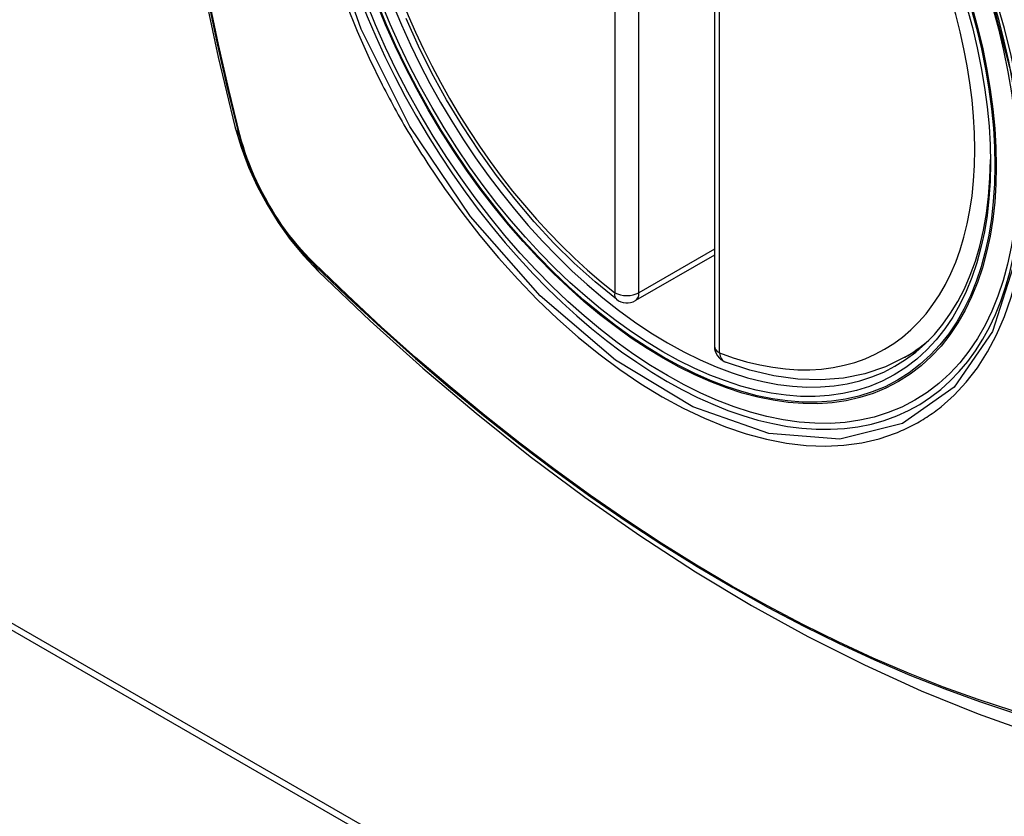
# Model space of a CAD drawing. Header units: inches. Extents: x 11 to 342, y 26 to 169.
# Tile 189 of 218: x 315.072 to 315.754, y 148.041 to 148.592. Entities that reach past the tile are written whole.
import ezdxf

# ---------------------------------------------------------------- set-up
doc = ezdxf.new("R2010")
doc.units = ezdxf.units.IN
doc.header["$MEASUREMENT"] = 0
doc.layers.add('Visible Edges(ANSI)', color=7, linetype='Continuous', lineweight=25)
doc.layers.add('Visible Tangent Edges(ANSI)', color=7, linetype='Continuous', lineweight=25)

msp = doc.modelspace()

# ---------------------------------------------------------------- linework, layer by layer
at = {"layer": 'Visible Edges(ANSI)'}
for p, q in [((315.55294, 148.85163), (315.55294, 148.36633)), ((314.57223, 148.45453), (316.69355, 147.23295)), ((314.57647, 148.45698), (316.69779, 147.23539)), ((315.55294, 148.42927), (315.49827, 148.39778)), ((315.68476, 148.35859), (315.69506, 148.36452))]:
    msp.add_line(p, q, dxfattribs=at)
at = {"layer": 'Visible Edges(ANSI)', "flags": 128}
for points in [[(315.22466, 149.22599), (315.21182, 149.18788), (315.20077, 149.14864), (315.19147, 149.10835), (315.18392, 149.06708), (315.17808, 149.02489), (315.17393, 148.98185), (315.17146, 148.938), (315.17064, 148.89343), (315.17145, 148.84819), (315.17388, 148.80233), (315.1779, 148.75594), (315.1835, 148.70906), (315.19064, 148.66177), (315.19932, 148.61413), (315.20951, 148.56622), (315.22119, 148.5181)], [(315.48514, 148.39868), (315.47043, 148.41068), (315.45601, 148.42367), (315.44191, 148.43758), (315.42822, 148.45235), (315.41497, 148.46791), (315.40224, 148.4842), (315.39008, 148.50115), (315.37853, 148.51866), (315.36766, 148.53668), (315.3575, 148.55511), (315.34812, 148.57387), (315.33954, 148.59289)], [(315.22119, 148.5181), (315.22543, 148.5038), (315.23057, 148.49007), (315.23656, 148.47686), (315.24336, 148.46413), (315.25098, 148.45187), (315.25944, 148.44008), (315.26876, 148.42876), (315.27903, 148.41793)], [(315.27903, 148.41793), (315.31485, 148.38381), (315.35122, 148.35107), (315.38811, 148.31979), (315.42547, 148.29001), (315.46324, 148.26179), (315.50138, 148.23518), (315.53985, 148.21022), (315.5786, 148.18696), (315.61758, 148.16546), (315.65676, 148.14576), (315.69608, 148.12791), (315.73551, 148.11196), (315.775, 148.09797), (315.81451, 148.08597), (315.85399, 148.07603), (315.89338, 148.0682)], [(315.68476, 148.35859), (315.67137, 148.35202), (315.65714, 148.34721), (315.64217, 148.3442), (315.62662, 148.34296), (315.61058, 148.3435), (315.59417, 148.34575), (315.57748, 148.3497), (315.56059, 148.35528)]]:
    msp.add_lwpolyline(points, dxfattribs=at)
at = {"layer": 'Visible Edges(ANSI)'}
for centre, start, end in [((315.49237, 148.40802), 232.21581, 299.93599), ((315.56475, 148.36633), 180, 249.36936)]:
    msp.add_arc(centre, 0.01181, start, end, dxfattribs=at)
msp.add_ellipse((315.51778, 148.62361), major_axis=(-0.15963, 0.2772), ratio=0.578093, dxfattribs=at)
msp.add_ellipse((315.52126, 148.62561), major_axis=(0.15718, -0.27294), ratio=0.578093, start_param=2.362013, end_param=7.062765, dxfattribs=at)
at = {"layer": 'Visible Tangent Edges(ANSI)'}
for p, q in [((315.48402, 148.8885), (315.48402, 148.40321)), ((315.50072, 148.40321), (315.50072, 148.8885)), ((315.5564, 148.36152), (315.5564, 148.84682)), ((315.22472, 148.51199), (315.2246, 148.51245)), ((315.55294, 148.43328), (315.50072, 148.40321)), ((315.27578, 148.42379), (315.27545, 148.42412))]:
    msp.add_line(p, q, dxfattribs=at)
at = {"layer": 'Visible Tangent Edges(ANSI)', "flags": 128}
for points in [[(315.20246, 149.11297), (315.19665, 149.08857), (315.19152, 149.06359), (315.18706, 149.03806), (315.18329, 149.012), (315.1802, 148.98544), (315.17781, 148.95843), (315.1761, 148.931), (315.17509, 148.90318), (315.17476, 148.87498), (315.17512, 148.84639), (315.17617, 148.81742), (315.1779, 148.7881), (315.18031, 148.75845), (315.1834, 148.72851), (315.18717, 148.69832), (315.19161, 148.66788), (315.19673, 148.6372), (315.20251, 148.60632), (315.20896, 148.57526), (315.21606, 148.54403), (315.22382, 148.51268)], [(315.2246, 148.51245), (315.21683, 148.54373), (315.20971, 148.57488), (315.20325, 148.60587), (315.19745, 148.63669), (315.19231, 148.66731), (315.18785, 148.6977), (315.18407, 148.72784), (315.18097, 148.75772), (315.17854, 148.78731), (315.1768, 148.81658), (315.17575, 148.84548), (315.17539, 148.874), (315.17572, 148.90213), (315.17674, 148.92987), (315.17845, 148.95721), (315.18086, 148.98413), (315.18396, 149.01058), (315.18775, 149.03653), (315.19222, 149.06196), (315.19737, 149.08682), (315.2032, 149.11109)], [(315.74152, 148.61906), (315.75944, 148.55044), (315.76616, 148.4851), (315.7614, 148.4262), (315.74527, 148.37629), (315.71876, 148.33784), (315.68305, 148.31266), (315.63975, 148.30181), (315.59063, 148.30574), (315.53807, 148.32425), (315.48448, 148.35657), (315.43244, 148.40111), (315.38423, 148.45596), (315.34229, 148.5183), (315.30858, 148.58542), (315.28436, 148.65457)], [(315.29805, 148.60294), (315.30571, 148.58413), (315.31406, 148.5655), (315.32307, 148.54707)], [(315.7098, 148.32437), (315.71887, 148.3324), (315.72726, 148.34141), (315.73495, 148.35135), (315.74191, 148.36226), (315.74814, 148.37409), (315.7536, 148.38676), (315.75826, 148.40022), (315.7621, 148.41441), (315.76509, 148.42924), (315.76722, 148.44473), (315.7685, 148.46089), (315.76893, 148.47763), (315.76851, 148.49487), (315.76723, 148.51252), (315.76509, 148.53052), (315.7621, 148.54881), (315.75827, 148.56735), (315.75364, 148.58607), (315.74819, 148.60493)], [(315.32307, 148.54707), (315.32427, 148.54474), (315.32547, 148.54241), (315.32669, 148.54009), (315.32792, 148.53777), (315.32916, 148.53545), (315.33041, 148.53314), (315.33167, 148.53083), (315.33294, 148.52853), (315.33422, 148.52623), (315.33551, 148.52394), (315.33681, 148.52166), (315.33812, 148.51937), (315.33944, 148.5171), (315.34077, 148.51483), (315.34211, 148.51257), (315.34346, 148.51031), (315.34482, 148.50806), (315.34619, 148.50581), (315.34757, 148.50357), (315.34895, 148.50134), (315.35035, 148.49911), (315.35176, 148.49689), (315.35317, 148.49468), (315.3546, 148.49247)], [(315.22382, 148.51268), (315.22491, 148.50863), (315.22611, 148.50457), (315.22743, 148.50049), (315.22884, 148.49642), (315.23037, 148.49234), (315.232, 148.48828), (315.23373, 148.48423), (315.23555, 148.4802), (315.23748, 148.47619), (315.23949, 148.47222), (315.24159, 148.46829), (315.24378, 148.46439), (315.24606, 148.46055), (315.24841, 148.45676), (315.25085, 148.45303), (315.25335, 148.44937), (315.25593, 148.44577), (315.25857, 148.44226), (315.26128, 148.43882), (315.26404, 148.43546), (315.26686, 148.4322), (315.26973, 148.42903), (315.27264, 148.42595), (315.2756, 148.42299)], [(315.27545, 148.42412), (315.27256, 148.42705), (315.2697, 148.43007), (315.2669, 148.43319), (315.26415, 148.4364), (315.26145, 148.43969), (315.2588, 148.44306), (315.25622, 148.44651), (315.25371, 148.45003), (315.25126, 148.45362), (315.24888, 148.45727), (315.24658, 148.46097), (315.24436, 148.46473), (315.24222, 148.46853), (315.24016, 148.47238), (315.23818, 148.47626), (315.2363, 148.48018), (315.23451, 148.48412), (315.23281, 148.48808), (315.23121, 148.49206), (315.22971, 148.49605), (315.2283, 148.50004), (315.227, 148.50403), (315.22581, 148.50802), (315.22472, 148.51199)], [(315.3546, 148.49247), (315.36608, 148.47542), (315.37808, 148.45883), (315.39057, 148.44278), (315.4035, 148.42731), (315.41681, 148.41249), (315.43046, 148.39838), (315.4444, 148.38504), (315.45857, 148.37251), (315.47293, 148.36083), (315.48743, 148.35004), (315.50204, 148.34016), (315.51672, 148.33122), (315.5314, 148.32326), (315.54602, 148.31633), (315.56052, 148.31045), (315.57487, 148.30562), (315.589, 148.30186), (315.60289, 148.29918), (315.61647, 148.2976), (315.62972, 148.29711), (315.64257, 148.29773), (315.65496, 148.29943), (315.66687, 148.30222), (315.67827, 148.30608)], [(315.2756, 148.42299), (315.29888, 148.4006), (315.32241, 148.37882), (315.34617, 148.35766), (315.37013, 148.33714), (315.39426, 148.31731), (315.41854, 148.29818), (315.44294, 148.27977), (315.46742, 148.2621), (315.49196, 148.2452), (315.51652, 148.22909), (315.54108, 148.21377), (315.56563, 148.19926), (315.59018, 148.18553), (315.61472, 148.17261), (315.63924, 148.16049), (315.6637, 148.14919), (315.68807, 148.13873), (315.71233, 148.12912), (315.73648, 148.12035), (315.76049, 148.11243)], [(315.75933, 148.11394), (315.73541, 148.12178), (315.71136, 148.13048), (315.68718, 148.14002), (315.66289, 148.15042), (315.6385, 148.16166), (315.61406, 148.17373), (315.58959, 148.18661), (315.5651, 148.20029), (315.54061, 148.21478), (315.5161, 148.23007), (315.4916, 148.24616), (315.46711, 148.26304), (315.44269, 148.28069), (315.41835, 148.29908), (315.39413, 148.3182), (315.37005, 148.33802), (315.34615, 148.35852), (315.32246, 148.37966), (315.299, 148.40143), (315.27578, 148.42379)], [(315.67827, 148.30608), (315.67969, 148.30664), (315.6811, 148.30723), (315.6825, 148.30783), (315.68389, 148.30845), (315.68527, 148.30909), (315.68664, 148.30974), (315.68801, 148.31041), (315.68937, 148.3111), (315.69071, 148.3118), (315.69205, 148.31252), (315.69338, 148.31326), (315.6947, 148.31402), (315.69601, 148.31479), (315.69731, 148.31558), (315.6986, 148.31638), (315.69988, 148.3172), (315.70116, 148.31804), (315.70242, 148.3189), (315.70367, 148.31977), (315.70492, 148.32066), (315.70615, 148.32156), (315.70738, 148.32248), (315.70859, 148.32342), (315.7098, 148.32437)]]:
    msp.add_lwpolyline(points, dxfattribs=at)
at = {"layer": 'Visible Tangent Edges(ANSI)'}
for centre, major_axis, ratio, start_param, end_param in [((315.52026, 148.62504), (-0.17285, 0.30015), 0.578093, 5.049711, 10.658253), ((315.52021, 148.62501), (-0.1503, 0.261), 0.578093, 5.670484, 8.47055), ((315.52021, 148.62501), (0.1503, -0.261), 0.578093, 5.670484, 8.47055), ((315.33557, 148.54755), (-0.11438, -0.02945), 0.352863, 0, 0.142152), ((315.23313, 148.51559), (-0.00953, -0.00245), 0.357658, 0.142431, 0.406138), ((315.28278, 148.42959), (-0.00688, -0.00704), 0.360494, 5.876137, 6.139844), ((315.3617, 148.50229), (-0.08267, -0.08436), 0.355706, 6.140128, 6.283185), ((315.49237, 148.40802), (-0.00724, -0.00933), 0.471826, 5.568124, 6.283185), ((315.49237, 148.40802), (0.01181, 0), 0.575862, 3.926991, 5.497787), ((315.49237, 148.40802), (0.00589, -0.01024), 0.578093, 0, 0.787332), ((315.56475, 148.36633), (-0.01181, 0), 0.575862, 0, 0.785398), ((315.52856, 148.62982), (0.15619, -0.27123), 0.578093, 0, 0.112305), ((315.56475, 148.36633), (-0.00416, -0.01105), 0.667544, 5.394234, 6.283185)]:
    msp.add_ellipse(centre, major_axis=major_axis, ratio=ratio, start_param=start_param, end_param=end_param, dxfattribs=at)
for centre, major_axis in [((315.52085, 148.62538), (0.17078, -0.29656)), ((315.51788, 148.62367), (-0.16238, 0.28198)), ((315.51778, 148.62361), (0.16178, -0.28094))]:
    msp.add_ellipse(centre, major_axis=major_axis, ratio=0.578093, dxfattribs=at)

doc.saveas('drawing.dxf')
